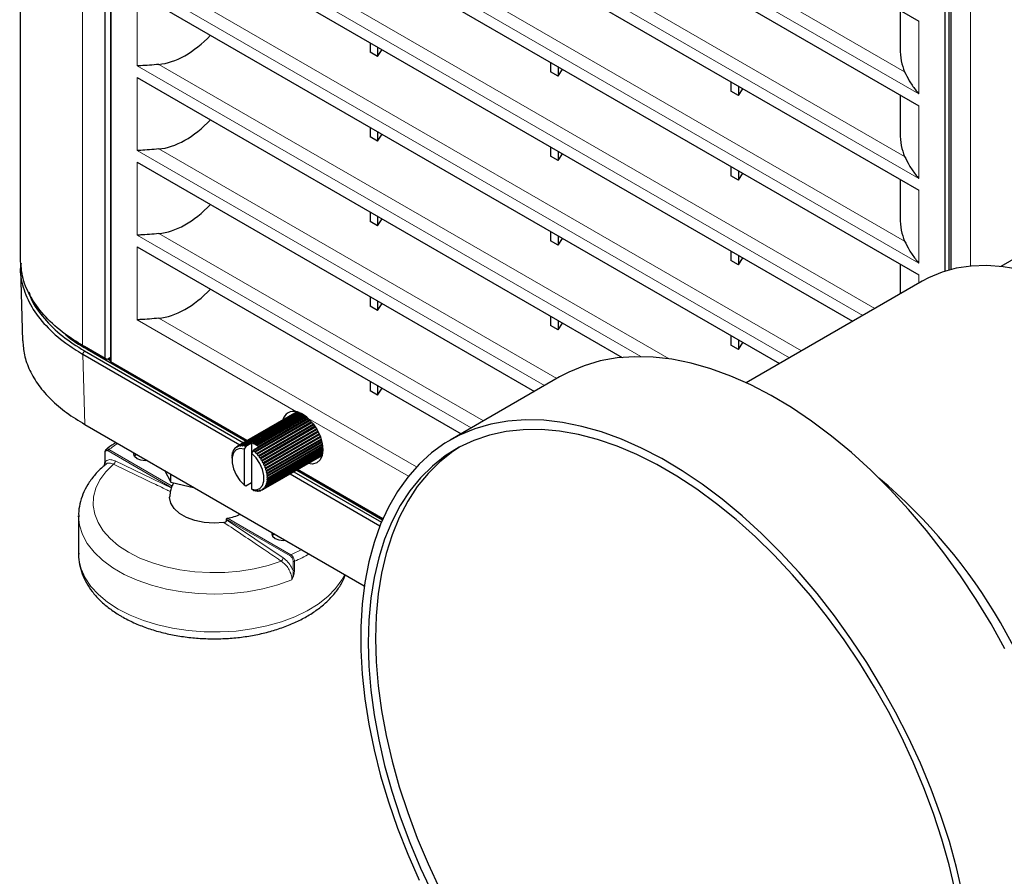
# Model space of a CAD drawing. Header units: millimetres. Extents: x 0 to 1118, y 0 to 864.
# Tile 102 of 117: x 802 to 839, y 617 to 649. Entities that reach past the tile are written whole.
import ezdxf

# ---------------------------------------------------------------- set-up
doc = ezdxf.new("R2010")
doc.units = ezdxf.units.MM

msp = doc.modelspace()

# ---------------------------------------------------------------- linework, layer by layer
at = {"color": 7, "linetype": 'Continuous', "lineweight": 25}
for p, q in [((801.593, 687.6402), (801.593, 639.791)), ((804.9962, 635.9123), (804.9962, 683.9277)), ((804.7767, 683.8898), (804.7767, 636.0405)), ((804.9987, 683.7601), (804.9987, 635.9138)), ((805.9874, 665.7169), (835.4031, 648.7356)), ((836.3918, 639.3242), (836.3918, 665.6373)), ((836.5357, 665.7204), (836.5357, 639.3665)), ((836.6138, 639.3873), (836.6138, 665.5106)), ((805.9874, 662.5324), (835.4031, 645.5511)), ((805.9874, 659.3478), (835.4031, 642.3666)), ((805.9874, 656.1633), (835.4031, 639.182)), ((805.9874, 652.9788), (832.912, 637.4356)), ((805.9874, 649.7943), (830.1538, 635.8434)), ((834.7001, 649.1414), (834.7001, 647.7068)), ((814.7556, 647.9171), (814.7556, 647.5641)), ((815.0384, 647.7538), (815.0384, 647.4008)), ((815.0384, 647.4008), (815.2021, 647.6593)), ((815.0384, 647.4008), (814.7556, 647.5641)), ((821.5438, 647.1828), (821.5438, 646.8299)), ((821.8266, 647.0196), (821.8266, 646.6666)), ((821.8266, 646.6666), (821.9903, 646.9251)), ((805.9874, 646.6098), (824.2345, 636.076)), ((821.8266, 646.6666), (821.5438, 646.8299)), ((828.332, 646.4486), (828.332, 646.0956)), ((828.6148, 646.2853), (828.6148, 645.9323)), ((828.6148, 645.9323), (828.7785, 646.1908)), ((828.6148, 645.9323), (828.332, 646.0956)), ((834.7001, 645.9569), (834.7001, 644.5223)), ((814.7556, 644.7326), (814.7556, 644.3796)), ((815.0384, 644.2163), (814.7556, 644.3796)), ((815.0384, 644.5693), (815.0384, 644.2163)), ((815.0384, 644.2163), (815.2021, 644.4748)), ((821.5438, 643.9983), (821.5438, 643.6454)), ((821.8266, 643.4821), (821.5438, 643.6454)), ((821.8266, 643.8351), (821.8266, 643.4821)), ((821.8266, 643.4821), (821.9903, 643.7406)), ((805.9874, 643.4253), (820.9372, 634.795)), ((828.332, 643.2641), (828.332, 642.9111)), ((828.6148, 642.7478), (828.332, 642.9111)), ((828.6148, 643.1008), (828.6148, 642.7478)), ((828.6148, 642.7478), (828.7785, 643.0063)), ((834.7001, 642.7724), (834.7001, 641.3378)), ((843.2411, 642.2496), (838.4826, 639.5026)), ((814.7556, 641.5481), (814.7556, 641.1951)), ((815.0384, 641.3848), (815.0384, 641.0318)), ((815.0384, 641.0318), (814.7556, 641.1951)), ((815.0384, 641.0318), (815.2021, 641.2903)), ((821.5438, 640.8138), (821.5438, 640.4609)), ((821.8266, 640.6505), (821.8266, 640.2976)), ((805.9874, 640.2408), (818.179, 633.2027)), ((821.8266, 640.2976), (821.5438, 640.4609)), ((821.8266, 640.2976), (821.9903, 640.5561)), ((828.332, 640.0796), (828.332, 639.7266)), ((828.6148, 639.9163), (828.6148, 639.5633)), ((828.6148, 639.5633), (828.332, 639.7266)), ((828.6148, 639.5633), (828.7785, 639.8218)), ((834.7001, 639.5878), (834.7001, 638.4679)), ((801.599, 639.3873), (801.6803, 636.6997)), ((835.5312, 638.9476), (828.9067, 635.1234)), ((814.7556, 638.3636), (814.7556, 638.0106)), ((815.0384, 637.8473), (814.7556, 638.0106)), ((815.0384, 638.2003), (815.0384, 637.8473)), ((815.0384, 637.8473), (815.2021, 638.1058)), ((821.5438, 637.6293), (821.5438, 637.2763)), ((821.8266, 637.1131), (821.5438, 637.2763)), ((821.8266, 637.466), (821.8266, 637.1131)), ((821.8266, 637.1131), (821.9903, 637.3716)), ((828.332, 636.8951), (828.332, 636.5421)), ((803.9332, 636.5274), (804.0058, 636.4855)), ((803.936, 636.5258), (804.7767, 636.0405)), ((804.0067, 636.485), (803.936, 636.5258)), ((828.6148, 636.3788), (828.332, 636.5421)), ((828.6148, 636.7318), (828.6148, 636.3788)), ((828.6148, 636.3788), (828.7785, 636.6373)), ((803.9408, 636.202), (809.8507, 632.7903)), ((804.8487, 635.9989), (804.0067, 636.485)), ((804.0067, 636.3217), (809.9872, 632.8692)), ((804.1115, 636.3822), (810.0921, 632.9297)), ((804.7767, 636.0405), (804.8487, 635.9989)), ((804.9566, 636.0591), (804.8487, 635.9989)), ((804.8846, 636.019), (804.9962, 635.9545)), ((804.9566, 635.9774), (804.8846, 636.019)), ((804.9566, 636.0591), (804.9566, 635.9774)), ((804.9566, 635.9774), (804.9962, 635.9996)), ((804.9987, 635.9138), (804.9962, 635.9123)), ((810.1274, 632.9501), (804.9962, 635.9123)), ((804.9987, 635.9138), (810.13, 632.9516)), ((814.7556, 635.1791), (814.7556, 634.8261)), ((821.8861, 635.3428), (817.7714, 632.9674)), ((815.0384, 634.6628), (814.7556, 634.8261)), ((815.0384, 635.0158), (815.0384, 634.6628)), ((815.0384, 634.6628), (815.2021, 634.9213)), ((809.7423, 632.7278), (811.9975, 634.0297)), ((811.9989, 634.0292), (809.7823, 632.7496)), ((809.7982, 632.7563), (812.0017, 634.0284)), ((812.0147, 634.0242), (809.8423, 632.7701)), ((809.8596, 632.7738), (812.0218, 634.022)), ((812.0462, 634.0142), (809.9073, 632.7795)), ((809.9259, 632.7801), (812.0576, 634.0106)), ((812.0931, 633.9994), (809.9766, 632.7775)), ((809.9962, 632.775), (812.1074, 633.9938)), ((812.1473, 633.9755), (810.0491, 632.7643)), ((810.0695, 632.7588), (812.164, 633.9679)), ((812.2094, 633.9439), (810.3362, 632.8625)), ((810.357, 632.8539), (812.2251, 633.9323)), ((804.0208, 633.557), (814.5343, 627.4876)), ((810.3738, 632.5876), (812.4322, 633.7759)), ((812.2691, 633.8992), (810.4125, 632.8274)), ((812.4829, 633.7267), (810.4276, 632.5402)), ((810.4335, 632.816), (812.2868, 633.8858)), ((810.4476, 632.5211), (812.5019, 633.7071)), ((812.3365, 633.8484), (810.4892, 632.782)), ((812.5515, 633.6524), (810.4995, 632.4679)), ((810.5102, 632.7678), (812.3563, 633.8336)), ((810.5187, 632.4467), (812.5699, 633.6309)), ((812.411, 633.7924), (810.5653, 632.7268)), ((812.6176, 633.5715), (810.5679, 632.3883)), ((810.5859, 632.3653), (812.6352, 633.5483)), ((812.6802, 633.485), (810.6319, 632.3025)), ((810.6486, 632.2781), (812.6966, 633.4604)), ((812.7383, 633.3938), (810.6906, 632.2116)), ((810.7057, 632.186), (812.7534, 633.3681)), ((812.7913, 633.2991), (810.7434, 632.1169)), ((810.7567, 632.0904), (812.8048, 633.2727)), ((812.8383, 633.2023), (810.7894, 632.0195)), ((810.8008, 631.9925), (812.8501, 633.1755)), ((810.2937, 632.8565), (810.0763, 632.731)), ((812.8788, 633.1045), (810.8282, 631.9207)), ((810.8375, 631.8935), (812.8888, 633.0777)), ((812.9126, 633.0072), (810.8591, 631.8218)), ((810.8662, 631.7948), (812.9206, 632.9808)), ((812.9392, 632.9117), (810.8819, 631.7241)), ((810.8867, 631.6976), (812.9452, 632.886)), ((812.9586, 632.8194), (810.8962, 631.6288)), ((810.8986, 631.6033), (812.9627, 632.7949)), ((804.7718, 632.509), (804.7718, 632.1634)), ((809.57, 632.4381), (809.5737, 632.4402)), ((809.5886, 632.5133), (809.5967, 632.518)), ((809.6155, 632.5808), (809.6297, 632.589)), ((809.6504, 632.6395), (809.6721, 632.652)), ((809.6929, 632.6887), (809.7236, 632.7065)), ((810.0763, 632.731), (810.0179, 632.6282)), ((810.0179, 632.6282), (810.0179, 631.2791)), ((810.3008, 632.465), (810.3715, 632.5895)), ((810.3008, 631.1158), (810.3008, 632.465)), ((810.5765, 632.7079), (810.3715, 632.5895)), ((810.8282, 631.2144), (812.9625, 632.4465)), ((812.9648, 632.4589), (810.8375, 631.2309)), ((810.8591, 631.2776), (812.9704, 632.4964)), ((812.9723, 632.5122), (810.8662, 631.2964)), ((810.8819, 631.349), (812.976, 632.558)), ((812.9769, 632.5766), (810.8867, 631.37)), ((810.8962, 631.4278), (812.9774, 632.6293)), ((812.9769, 632.6504), (810.8986, 631.4506)), ((812.971, 632.7318), (810.9017, 631.5372)), ((810.9017, 631.5129), (812.9733, 632.7088)), ((804.7835, 632.1471), (804.7564, 632.013)), ((804.761, 632.017), (804.7796, 632.1771)), ((809.5583, 632.2846), (809.5583, 632.219)), ((812.9476, 632.3847), (810.7057, 631.0905)), ((810.7434, 631.1161), (812.9489, 632.3894)), ((812.9501, 632.3935), (810.7567, 631.1273)), ((810.7894, 631.1604), (812.9545, 632.4102)), ((812.9565, 632.4187), (810.8008, 631.1743)), ((807.0125, 631.8299), (807.2536, 631.3833)), ((807.2536, 631.3833), (807.2536, 631.6907)), ((811.7505, 631.6936), (815.1253, 629.7454)), ((811.887, 631.7725), (815.1773, 629.873)), ((811.9919, 631.833), (815.2186, 629.9702)), ((815.2328, 630.0028), (812.0272, 631.8534)), ((812.0298, 631.8548), (815.2339, 630.0052)), ((807.2536, 631.3833), (808.1612, 631.1667)), ((810.0763, 631.2436), (810.2937, 631.3692)), ((810.0179, 631.2791), (810.0763, 631.2436)), ((810.3715, 631.0729), (810.3008, 631.1158)), ((810.3719, 631.0743), (810.3738, 631.0721)), ((810.3785, 631.0748), (810.3738, 631.0721)), ((810.4572, 631.0589), (810.4476, 631.0533)), ((810.5348, 631.0551), (810.5187, 631.0458)), ((810.6099, 631.0633), (810.5859, 631.0495)), ((810.6813, 631.0834), (810.6486, 631.0645)), ((803.7866, 630.1151), (803.7866, 628.686)), ((803.7869, 630.0814), (803.7866, 630.1151))]:
    msp.add_line(p, q, dxfattribs=at)
at = {"color": 7, "linetype": 'Continuous', "lineweight": 18}
for p, q in [((803.936, 684.3751), (803.936, 636.5258)), ((837.3472, 665.0872), (837.3472, 639.5145)), ((805.9874, 662.9735), (835.4031, 645.9922)), ((806.8036, 663.0285), (834.8676, 646.8275)), ((806.8036, 659.8439), (834.8676, 643.643)), ((805.9874, 659.789), (835.4031, 642.8077)), ((805.9874, 656.6045), (835.4031, 639.6232)), ((806.8036, 656.6594), (834.8676, 640.4584)), ((805.9874, 653.42), (833.2941, 637.6562)), ((806.8036, 653.4749), (833.7498, 637.9193)), ((805.9874, 650.2354), (830.5359, 636.0639)), ((806.8036, 650.2904), (830.9916, 636.327)), ((805.9874, 649.7943), (805.9874, 647.0509)), ((835.4031, 645.9922), (835.4031, 648.7356)), ((805.9874, 647.0509), (824.9467, 636.106)), ((806.8036, 647.1059), (826.0027, 636.0225)), ((805.9874, 646.6098), (805.9874, 643.8664)), ((835.4031, 642.8077), (835.4031, 645.5511)), ((806.8036, 643.9214), (821.775, 635.2786)), ((805.9874, 643.8664), (821.3193, 635.0155)), ((805.9874, 643.4253), (805.9874, 640.6819)), ((835.4031, 639.6232), (835.4031, 642.3666)), ((805.9874, 640.6819), (818.5611, 633.4233)), ((806.8036, 640.7369), (819.0168, 633.6864)), ((805.9874, 640.2408), (805.9874, 637.4974)), ((835.4031, 638.8737), (835.4031, 639.182)), ((805.9874, 637.4974), (811.9906, 634.0319)), ((806.8036, 637.5524), (816.4984, 631.9557)), ((804.0067, 636.3217), (803.9384, 636.2034)), ((803.9408, 636.202), (804.0208, 633.557)), ((804.1121, 636.4241), (804.1115, 636.3822)), ((812.4294, 633.7786), (816.1934, 631.6056)), ((810.2937, 631.3692), (810.2937, 632.8565)), ((810.3078, 632.8565), (810.3078, 632.4774)), ((804.7835, 632.4927), (804.7835, 632.1471)), ((807.291, 631.1758), (804.898, 632.5572)), ((804.9263, 632.6062), (807.3099, 631.2302)), ((810.5765, 632.7079), (810.5765, 632.7178)), ((805.1592, 632.1832), (807.2881, 631.1575)), ((811.7438, 628.6052), (809.3508, 629.9867)), ((809.3537, 629.965), (811.4826, 628.5327)), ((809.3884, 630.0303), (811.7721, 628.6542)), ((811.8583, 628.0629), (811.8583, 628.4085)), ((811.9103, 628.4062), (811.9103, 628.0607))]:
    msp.add_line(p, q, dxfattribs=at)
at = {"color": 7, "linetype": 'Continuous', "lineweight": 25, "flags": 128}
for points in [[(839.2045, 639.3828), (838.5756, 639.4917), (837.965, 639.5366), (837.3759, 639.5171), (836.8117, 639.4335), (836.2757, 639.2861), (835.7706, 639.0757), (835.5312, 638.9476)], [(838.6431, 625.1082), (838.1177, 626.0491), (837.557, 626.9689), (836.9634, 627.8636), (836.3394, 628.7293), (835.6879, 629.5621), (835.0117, 630.3585), (834.3137, 631.115), (833.5971, 631.8282), (832.8648, 632.4951), (832.1202, 633.1127), (831.3664, 633.6783), (830.6069, 634.1895), (829.8448, 634.644), (829.0836, 635.0398), (828.3265, 635.3752), (827.5769, 635.6487), (826.8381, 635.8592), (826.1132, 636.0057), (825.4055, 636.0875), (824.718, 636.1044), (824.0538, 636.0562), (823.4158, 635.9432), (822.8067, 635.7658), (822.2292, 635.5248), (821.8861, 635.3428)], [(812.4294, 633.7786), (812.6106, 633.5806), (812.7651, 633.3476), (812.8824, 633.095), (812.9548, 632.8399), (812.9775, 632.5992), (812.9488, 632.389), (812.8708, 632.2233), (812.7486, 632.1133), (812.5904, 632.0663), (812.4139, 632.0836)], [(837.0456, 615.9088), (836.8221, 616.8793), (836.5509, 617.8583), (836.2333, 618.8417), (835.8705, 619.8252), (835.4643, 620.8044), (835.0163, 621.775), (834.5285, 622.7329), (834.0031, 623.6738), (833.4424, 624.5936), (832.8487, 625.4883), (832.2248, 626.354), (831.5733, 627.1868), (830.8971, 627.9832), (830.1991, 628.7397), (829.4824, 629.4529), (828.7502, 630.1198), (828.0056, 630.7374), (827.2518, 631.303), (826.4923, 631.8142), (825.7302, 632.2686), (824.969, 632.6645), (824.2119, 632.9999), (823.4623, 633.2734), (822.7235, 633.4839), (821.9986, 633.6303), (821.2909, 633.7122), (820.6034, 633.7291), (819.9392, 633.6809), (819.3011, 633.5678), (818.692, 633.3905), (818.1145, 633.1495), (817.5712, 632.846), (817.0643, 632.4813), (816.5962, 632.057), (816.1688, 631.575), (815.7841, 631.0373), (815.4437, 630.4463), (815.1491, 629.8046), (814.9017, 629.1151), (814.7024, 628.3806), (814.5521, 627.6045), (814.4516, 626.7901), (814.4012, 625.941), (814.4012, 625.0609), (814.4516, 624.1536), (814.5521, 623.2231), (814.7024, 622.2735), (814.9017, 621.309), (815.1491, 620.3337), (815.4437, 619.3519), (815.7841, 618.3679), (816.1688, 617.3861), (816.5962, 616.4106)], [(836.7643, 616.021), (836.5417, 616.9783), (836.2716, 617.9438), (835.9554, 618.9135), (835.5943, 619.8828), (835.19, 620.8475), (834.7443, 621.8033), (834.2592, 622.746), (833.7368, 623.6712), (833.1796, 624.5749), (832.5899, 625.4531), (831.9704, 626.3017), (831.3239, 627.1171), (830.6533, 627.8955), (829.9616, 628.6336), (829.2518, 629.328), (828.5271, 629.9755), (827.7908, 630.5734), (827.0461, 631.119), (826.2965, 631.6097), (825.5451, 632.0435), (824.7954, 632.4183), (824.0507, 632.7325), (823.3144, 632.9848), (822.5897, 633.1739), (821.8799, 633.299), (821.1882, 633.3596), (820.5176, 633.3555), (819.8711, 633.2865), (819.2516, 633.1531), (818.662, 632.9557), (818.1047, 632.6954), (817.5824, 632.3733), (817.0973, 631.9907), (816.6516, 631.5495), (816.2473, 631.0516), (815.8862, 630.4991), (815.5699, 629.8947), (815.2999, 629.2409), (815.0772, 628.5407), (814.9031, 627.7973), (814.7781, 627.0138), (814.7029, 626.194), (814.6778, 625.3413), (814.7029, 624.4596), (814.7781, 623.5529), (814.9031, 622.6252), (815.0772, 621.6806), (815.2999, 620.7234), (815.5699, 619.7578), (815.8862, 618.7882), (816.2473, 617.8189), (816.6516, 616.8541), (817.0973, 615.8983)], [(810.357, 632.8539), (810.3631, 632.8444), (810.3702, 632.836), (810.3779, 632.8293), (810.3859, 632.8244), (810.3938, 632.8217), (810.401, 632.8213), (810.4074, 632.8232), (810.4125, 632.8274)], [(810.4335, 632.816), (810.439, 632.806), (810.4456, 632.797), (810.4531, 632.7894), (810.461, 632.7835), (810.4689, 632.7797), (810.4766, 632.7782), (810.4834, 632.7789), (810.4892, 632.782)], [(806.3787, 632.1957), (806.2904, 632.1905), (806.1255, 632.2094), (805.9858, 632.2633), (805.8924, 632.344), (805.8596, 632.4392), (805.8687, 632.4902)], [(805.8834, 632.3575), (805.8924, 632.3711), (805.9616, 632.4366)], [(810.0179, 632.6282), (809.8535, 632.6461), (809.7158, 632.5964), (809.6167, 632.4837), (809.5649, 632.3176), (809.5649, 632.1128), (809.6167, 631.8869), (809.7158, 631.6597), (809.8535, 631.4511), (810.0179, 631.2791)], [(810.3008, 631.1158), (810.4652, 631.098), (810.6029, 631.1476), (810.702, 631.2604), (810.7538, 631.4264), (810.7538, 631.6313), (810.702, 631.8572), (810.6029, 632.0843), (810.4652, 632.293), (810.3008, 632.465)], [(810.5102, 632.7678), (810.5149, 632.7576), (810.521, 632.7481), (810.5281, 632.7397), (810.5358, 632.7329), (810.5438, 632.728), (810.5516, 632.7253), (810.5589, 632.7249), (810.5653, 632.7268)], [(818.1141, 632.7005), (817.8652, 632.5366), (817.3801, 632.154), (816.9344, 631.7128), (816.5301, 631.2149), (816.169, 630.6624), (815.8527, 630.058), (815.5827, 629.4042), (815.3601, 628.704), (815.1859, 627.9605), (815.0609, 627.1771), (814.9857, 626.3572), (814.9606, 625.5046), (814.9857, 624.6229), (815.0609, 623.7162), (815.1859, 622.7885), (815.3601, 621.8439), (815.5827, 620.8867), (815.8527, 619.9211), (816.169, 618.9515), (816.5301, 617.9822), (816.9344, 617.0174), (817.3801, 616.0616)], [(809.254, 629.8657), (808.8824, 629.8421), (808.5111, 629.8668), (808.1585, 629.9383), (807.8421, 630.0532), (807.5778, 630.2058), (807.3787, 630.3884), (807.2548, 630.592), (807.2121, 630.8064), (807.2133, 630.8443)], [(811.061, 629.4927), (811.0519, 629.4417), (811.0847, 629.3465), (811.1781, 629.2658), (811.3178, 629.2119), (811.4827, 629.193), (811.571, 629.1983)], [(811.1539, 629.4391), (811.0847, 629.3736), (811.0757, 629.3601)]]:
    msp.add_lwpolyline(points, dxfattribs=at)
at = {"color": 7, "linetype": 'Continuous', "lineweight": 18, "flags": 128}
for points in [[(805.0957, 632.0582), (804.8116, 631.7746), (804.5908, 631.4729), (804.4367, 631.1575), (804.3518, 630.8336), (804.3374, 630.5061), (804.3936, 630.1801), (804.5197, 629.8607), (804.7137, 629.5528), (804.9725, 629.2613), (805.2921, 628.9906), (805.6676, 628.7449), (806.0931, 628.5282), (806.562, 628.3436), (807.0671, 628.1942), (807.6004, 628.0823), (808.1537, 628.0095), (808.7184, 627.977), (809.2857, 627.9853), (809.8469, 628.0343), (810.393, 628.1233), (810.9158, 628.2507), (811.4071, 628.4148)], [(811.8142, 627.7044), (811.2867, 627.5174), (810.7237, 627.3686), (810.1337, 627.2603), (809.5254, 627.1941), (808.9076, 627.171), (808.2895, 627.1912), (807.6802, 627.2545), (807.0887, 627.36), (806.5236, 627.506), (805.9934, 627.6905), (805.5058, 627.9108), (805.0681, 628.1635), (804.6866, 628.445), (804.367, 628.751), (804.114, 629.0772), (803.9313, 629.4187), (803.8216, 629.7704), (803.7869, 630.0814)], [(803.7866, 628.686), (803.8006, 628.4681), (803.8809, 628.1223), (804.0315, 627.7845), (804.2503, 627.4594), (804.5342, 627.1514), (804.8791, 626.865), (805.2803, 626.6042)], [(805.2803, 626.6042), (805.7322, 626.3726), (806.2283, 626.1734), (806.7617, 626.0096), (807.325, 625.8833), (807.9101, 625.7963), (808.509, 625.7499), (809.1132, 625.7448), (809.7142, 625.7809), (810.3036, 625.8578), (810.8731, 625.9744), (811.4147, 626.129), (811.9208, 626.3196), (812.3844, 626.5434), (812.7988, 626.7973), (813.1583, 627.0776), (813.4578, 627.3806), (813.6932, 627.7019), (813.8055, 627.9084)]]:
    msp.add_lwpolyline(points, dxfattribs=at)
at = {"color": 7, "linetype": 'Continuous', "lineweight": 25}
for centre, radius, start, end in [((811.8742, 633.6368), 0.4118, 73.58637, 167.42823), ((810.319, 632.8736), 0.0204, 236.81101, 327.12898), ((810.0754, 632.1987), 0.7131, 66.74008, 68.54932), ((810.0131, 632.0686), 0.8575, 60.64057, 62.24064), ((810.239, 632.3171), 0.6798, 169.74926, 171.61721), ((810.1206, 632.344), 0.5584, 162.33998, 164.46975), ((810.0288, 632.3783), 0.4602, 153.89772, 156.32044), ((809.9653, 632.4138), 0.3874, 144.37007, 147.08765), ((809.9287, 632.4433), 0.3403, 133.86329, 136.82622), ((809.9144, 632.4598), 0.3185, 122.70301, 125.79964), ((809.9155, 632.4569), 0.3216, 111.40552, 114.48232), ((809.9235, 632.4301), 0.3496, 100.53197, 103.44199), ((809.9295, 632.377), 0.4031, 90.5106, 93.15716), ((809.9253, 632.298), 0.4823, 81.54876, 83.89696), ((809.9045, 632.196), 0.5865, 73.6596, 75.72071), ((809.6149, 631.6735), 1.1881, 50.30179, 50.4443), ((809.5286, 631.5764), 1.318, 45.79315, 46.99448), ((809.9324, 631.9364), 1.0125, 55.20667, 56.63895), ((809.4353, 631.4853), 1.4484, 41.58936, 42.71745), ((809.845, 631.818), 1.1597, 50.88761, 51.60185), ((804.7912, 632.165), 0.0195, 184.68085, 246.63929), ((810.3786, 632.3025), 0.8203, 176.25781, 177.90587), ((809.357, 631.419), 1.5511, 37.5985, 38.67625), ((809.3029, 631.3791), 1.6183, 33.74347, 34.79116), ((809.2805, 631.3647), 1.6449, 29.95425, 30.9906), ((809.2947, 631.3721), 1.629, 26.16428, 27.2074), ((809.3468, 631.396), 1.5716, 22.30694, 23.37531), ((809.4351, 631.4294), 1.4772, 18.31211, 19.42551), ((809.5541, 631.4652), 1.3529, 14.10247, 15.28304), ((809.6957, 631.4964), 1.2079, 9.58967, 10.86297), ((810.2834, 631.4964), 0.6164, 346.16654, 348.1605), ((809.85, 631.5176), 1.0521, 4.67037, 6.06644), ((810.1536, 631.5176), 0.748, 353.10649, 354.85908), ((810.0061, 631.5251), 0.8957, 359.22293, 0.77707), ((820.8539, 615.9258), 20.3424, 9.89267, 50.10195), ((810.5688, 631.6732), 0.632, 251.80904, 252.02613), ((810.5429, 631.5761), 0.5314, 257.47475, 259.67602), ((810.531, 631.4851), 0.4395, 265.89271, 268.39104), ((810.5328, 631.4188), 0.3731, 275.39649, 278.18286), ((810.5409, 631.379), 0.3325, 285.8842, 288.89354), ((810.5466, 631.3646), 0.3169, 297.03512, 300.1419), ((810.541, 631.3721), 0.3263, 308.33582, 311.38309), ((810.5163, 631.3959), 0.3606, 319.22413, 322.0745), ((810.4667, 631.4294), 0.4206, 329.26761, 331.84024), ((810.3889, 631.4651), 0.5062, 338.25398, 340.52765), ((808.9915, 632.2629), 2.2676, 280.08167, 293.01156)]:
    msp.add_arc(centre, radius, start, end, dxfattribs=at)
at = {"color": 7, "linetype": 'Continuous', "lineweight": 18}
for centre, radius, start, end in [((807.3711, 629.5098), 3.9453, 122.36711, 128.29381), ((804.7913, 632.5107), 0.0196, 185.81578, 246.52952), ((804.9594, 632.5544), 0.0615, 122.60548, 177.39452), ((805.0155, 632.1776), 0.1438, 303.91501, 2.23948), ((809.7125, 633.5656), 5.3257, 292.75101, 297.61025), ((811.3172, 628.5554), 0.1669, 302.55514, 352.18368), ((811.8052, 628.6024), 0.0615, 122.60548, 177.39452), ((811.8867, 628.4641), 0.0625, 242.89058, 292.11628), ((809.8179, 633.3556), 5.3734, 292.9161, 299.54339), ((811.8867, 628.1186), 0.0625, 242.89058, 292.11628)]:
    msp.add_arc(centre, radius, start, end, dxfattribs=at)
at = {"color": 7, "linetype": 'Continuous', "lineweight": 25}
for centre, major_axis, ratio, start_param, end_param in [((807.6845, 650.0133), (1.7457, 2.7145), 0.6067114, 3.5803011, 4.4137892), ((837.1001, 648.9545), (1.7457, 2.7145), 0.6067114, 2.3853092, 2.7611135), ((807.6845, 646.8288), (1.7457, 2.7145), 0.6067114, 3.5803011, 4.4137892), ((837.1001, 645.77), (1.7457, 2.7145), 0.6067114, 2.3853092, 2.7611135), ((807.6845, 643.6443), (1.7457, 2.7145), 0.6067114, 3.5803011, 4.4137892), ((837.1001, 642.5855), (1.7457, 2.7145), 0.6067114, 2.3853092, 2.7611135), ((807.6845, 640.4597), (1.7457, 2.7145), 0.6067114, 3.5803011, 4.4137892), ((809.4061, 645.8884), (5.4151, 9.7148), 0.587325, 3.1323303, 3.1327592)]:
    msp.add_ellipse(centre, major_axis=major_axis, ratio=ratio, start_param=start_param, end_param=end_param, dxfattribs=at)
for points, knots in [([(806.8036, 647.1059), (806.6829, 647.0949), (806.438, 647.0727), (806.1772, 647.0542), (806.0337, 647.051), (805.9884, 647.0509), (805.9874, 647.0509)], [0, 0, 0, 0, 0.3949258, 0.8008272, 0.9959394, 1, 1, 1, 1]), ([(834.8676, 646.8275), (834.9222, 646.7153), (835.0328, 646.4877), (835.2252, 646.2077), (835.3569, 646.0456), (835.4021, 645.9933), (835.4031, 645.9922)], [0, 0, 0, 0, 0.3949258, 0.8008272, 0.9959394, 1, 1, 1, 1]), ([(806.8036, 643.9214), (806.6829, 643.9104), (806.438, 643.8882), (806.1772, 643.8697), (806.0337, 643.8664), (805.9884, 643.8664), (805.9874, 643.8664)], [0, 0, 0, 0, 0.3949258, 0.8008272, 0.9959394, 1, 1, 1, 1]), ([(834.8676, 643.643), (834.9222, 643.5308), (835.0328, 643.3032), (835.2252, 643.0232), (835.3569, 642.8611), (835.4021, 642.8088), (835.4031, 642.8077)], [0, 0, 0, 0, 0.3949258, 0.8008272, 0.9959394, 1, 1, 1, 1]), ([(806.8036, 640.7369), (806.6829, 640.7259), (806.438, 640.7037), (806.1772, 640.6852), (806.0337, 640.6819), (805.9884, 640.6819), (805.9874, 640.6819)], [0, 0, 0, 0, 0.3949258, 0.8008272, 0.9959394, 1, 1, 1, 1]), ([(834.8676, 640.4584), (834.9222, 640.3462), (835.0328, 640.1187), (835.2252, 639.8387), (835.3569, 639.6766), (835.4021, 639.6242), (835.4031, 639.6232)], [0, 0, 0, 0, 0.3949258, 0.8008272, 0.9959394, 1, 1, 1, 1]), ([(801.6203, 639.6293), (801.6118, 639.5809), (801.5586, 639.2785), (801.68, 638.7135), (801.9884, 637.9685), (802.5344, 637.2568), (803.1961, 636.663), (803.7226, 636.337), (803.9384, 636.2034)], [0, 0, 0, 0, 0.0386564, 0.2413825, 0.4441074, 0.6467433, 0.8552511, 1, 1, 1, 1]), ([(803.936, 636.5258), (803.7097, 636.6666), (803.1817, 636.9952), (802.5195, 637.5907), (801.9878, 638.2955), (801.6528, 639.0381), (801.6167, 639.5424), (801.5988, 639.7913)], [0, 0, 0, 0, 0.1587524, 0.3704444, 0.5820986, 0.7937339, 1, 1, 1, 1]), ([(801.9164, 638.5424), (801.9419, 638.4568), (802.0461, 638.1077), (802.468, 637.5406), (803.1355, 636.8732), (803.7213, 636.5023), (804.0067, 636.3217)], [0, 0, 0, 0, 0.1014564, 0.4142265, 0.7146552, 1, 1, 1, 1]), ([(806.8036, 637.5524), (806.6829, 637.5414), (806.438, 637.5191), (806.1772, 637.5007), (806.0337, 637.4974), (805.9884, 637.4974), (805.9874, 637.4974)], [0, 0, 0, 0, 0.3949258, 0.8008272, 0.9959394, 1, 1, 1, 1]), ([(803.2771, 636.9573), (803.2869, 636.9478), (803.5088, 636.7328), (803.8169, 636.5536), (804.1115, 636.3822)], [0, 0, 0, 0, 0.0440473, 1, 1, 1, 1]), ([(801.6881, 636.7001), (801.7001, 636.5257), (801.726, 636.1502), (801.9317, 635.5864), (802.2656, 635.0185), (802.7317, 634.4845), (803.3087, 633.9879), (803.7834, 633.7006), (804.0208, 633.557)], [0, 0, 0, 0, 0.14775, 0.3181999, 0.4886498, 0.6590998, 0.8295498, 1, 1, 1, 1]), ([(812.4294, 633.7786), (812.357, 633.8393), (812.2724, 633.9102), (812.1613, 633.9705), (812.0867, 634.0051), (812.0267, 634.0218), (811.9906, 634.0319)], [0, 0, 0, 0, 0.50021, 0.5847081, 0.7497157, 1, 1, 1, 1]), ([(805.202, 632.8751), (805.0937, 632.8067), (804.9516, 632.717), (804.8262, 632.6186), (804.7964, 632.5952)], [0, 0, 0, 0, 0.76229591, 1, 1, 1, 1]), ([(810.2937, 632.8565), (810.2946, 632.8569), (810.2963, 632.8578), (810.2996, 632.8581), (810.303, 632.8579), (810.3059, 632.8573), (810.3073, 632.8567), (810.3078, 632.8565)], [0, 0, 0, 0, 0.2140216, 0.4280082, 0.6427876, 0.8568181, 1, 1, 1, 1]), ([(804.8149, 632.6078), (804.8124, 632.6065), (804.7967, 632.5983), (804.7804, 632.5656), (804.7707, 632.5323), (804.7722, 632.5114), (804.7724, 632.5088)], [0, 0, 0, 0, 0.07643757, 0.49388615, 0.93665735, 1, 1, 1, 1]), ([(809.57, 632.4381), (809.5704, 632.4367), (809.5712, 632.4343), (809.5729, 632.4372), (809.5748, 632.4435), (809.5768, 632.4529), (809.579, 632.4655), (809.5811, 632.4796), (809.5822, 632.4892), (809.5826, 632.4935)], [0, 0, 0, 0, 0.1999987, 0.3441753, 0.4654556, 0.587046, 0.703013, 0.8683664, 1, 1, 1, 1]), ([(809.5886, 632.5133), (809.5892, 632.5114), (809.5902, 632.508), (809.5929, 632.5095), (809.5957, 632.5147), (809.5987, 632.5233), (809.6019, 632.5353), (809.6049, 632.5491), (809.6066, 632.5588), (809.6073, 632.5631)], [0, 0, 0, 0, 0.1999987, 0.3441753, 0.4654556, 0.587046, 0.703013, 0.8683664, 1, 1, 1, 1]), ([(809.6155, 632.5808), (809.6162, 632.5782), (809.6175, 632.5739), (809.621, 632.5739), (809.6246, 632.578), (809.6285, 632.5856), (809.6329, 632.5969), (809.6369, 632.6103), (809.6391, 632.62), (809.64, 632.6243)], [0, 0, 0, 0, 0.1999987, 0.3441753, 0.4654556, 0.587046, 0.703013, 0.8683664, 1, 1, 1, 1]), ([(809.6504, 632.6395), (809.6512, 632.6364), (809.6527, 632.6311), (809.6568, 632.6296), (809.6613, 632.6325), (809.6661, 632.639), (809.6715, 632.6495), (809.6764, 632.6623), (809.6792, 632.6719), (809.6805, 632.6762)], [0, 0, 0, 0, 0.1999987, 0.3441753, 0.4654556, 0.587046, 0.703013, 0.8683664, 1, 1, 1, 1]), ([(809.6929, 632.6887), (809.6938, 632.6851), (809.6953, 632.6789), (809.7, 632.6759), (809.7052, 632.6774), (809.7108, 632.6829), (809.7172, 632.6924), (809.7232, 632.7046), (809.7266, 632.714), (809.7281, 632.7181)], [0, 0, 0, 0, 0.1999987, 0.3441753, 0.4654556, 0.587046, 0.703013, 0.8683664, 1, 1, 1, 1]), ([(809.7423, 632.7278), (809.7432, 632.7237), (809.7448, 632.7167), (809.7499, 632.7121), (809.7557, 632.7123), (809.7621, 632.7166), (809.7694, 632.7251), (809.7764, 632.7364), (809.7805, 632.7455), (809.7823, 632.7496)], [0, 0, 0, 0, 0.1999987, 0.3441753, 0.4654556, 0.587046, 0.703013, 0.8683664, 1, 1, 1, 1]), ([(809.7982, 632.7563), (809.799, 632.7517), (809.8005, 632.7439), (809.8059, 632.7378), (809.8122, 632.7367), (809.8193, 632.7398), (809.8275, 632.747), (809.8355, 632.7575), (809.8402, 632.7662), (809.8423, 632.7701)], [0, 0, 0, 0, 0.1999987, 0.3441753, 0.4654556, 0.587046, 0.703013, 0.8683664, 1, 1, 1, 1]), ([(809.8596, 632.7738), (809.8604, 632.7688), (809.8617, 632.7602), (809.8673, 632.7527), (809.874, 632.7502), (809.8817, 632.752), (809.8908, 632.7581), (809.8996, 632.7675), (809.905, 632.7758), (809.9073, 632.7795)], [0, 0, 0, 0, 0.1999987, 0.3441753, 0.4654556, 0.587046, 0.703013, 0.8683664, 1, 1, 1, 1]), ([(809.9259, 632.7801), (809.9266, 632.7747), (809.9276, 632.7654), (809.9333, 632.7565), (809.9403, 632.7527), (809.9485, 632.7532), (809.9583, 632.758), (809.968, 632.7664), (809.9739, 632.7741), (809.9766, 632.7775)], [0, 0, 0, 0, 0.1999987, 0.3441753, 0.4654556, 0.587046, 0.703013, 0.8683664, 1, 1, 1, 1]), ([(809.9962, 632.775), (809.9966, 632.7693), (809.9974, 632.7594), (810.0029, 632.7493), (810.0101, 632.7442), (810.0187, 632.7434), (810.0292, 632.7468), (810.0397, 632.754), (810.0462, 632.7612), (810.0491, 632.7643)], [0, 0, 0, 0, 0.1999987, 0.3441753, 0.4654556, 0.587046, 0.703013, 0.8683664, 1, 1, 1, 1]), ([(810.0695, 632.7588), (810.0696, 632.7526), (810.0698, 632.7421), (810.0744, 632.7343), (810.0763, 632.731)], [0, 0, 0, 0, 0.5794574, 1, 1, 1, 1]), ([(810.3738, 632.5876), (810.3727, 632.581), (810.3708, 632.5697), (810.374, 632.5548), (810.3803, 632.5443), (810.3893, 632.5377), (810.4014, 632.5344), (810.4147, 632.5353), (810.4236, 632.5387), (810.4276, 632.5402)], [0, 0, 0, 0, 0.1999987, 0.3441753, 0.4654556, 0.587046, 0.703013, 0.8683664, 1, 1, 1, 1]), ([(810.4476, 632.5211), (810.4461, 632.5146), (810.4436, 632.5032), (810.446, 632.4878), (810.4518, 632.4766), (810.4606, 632.469), (810.4726, 632.4645), (810.4861, 632.4641), (810.4954, 632.4667), (810.4995, 632.4679)], [0, 0, 0, 0, 0.1999987, 0.3441753, 0.4654556, 0.587046, 0.703013, 0.8683664, 1, 1, 1, 1]), ([(810.5187, 632.4467), (810.5168, 632.4402), (810.5135, 632.429), (810.515, 632.4133), (810.5202, 632.4014), (810.5286, 632.3929), (810.5405, 632.3873), (810.5541, 632.3857), (810.5637, 632.3875), (810.5679, 632.3883)], [0, 0, 0, 0, 0.1999987, 0.3441753, 0.4654556, 0.587046, 0.703013, 0.8683664, 1, 1, 1, 1]), ([(810.5765, 632.7178), (810.5773, 632.7171), (810.5787, 632.7157), (810.5796, 632.7132), (810.5794, 632.7108), (810.5782, 632.709), (810.577, 632.7082), (810.5765, 632.7079)], [0, 0, 0, 0, 0.2204776, 0.4410177, 0.6595944, 0.8736924, 1, 1, 1, 1]), ([(804.8048, 632.0542), (804.7643, 632.0205), (804.6067, 631.8892), (804.3701, 631.6395), (804.1218, 631.2983), (803.9385, 630.9382), (803.8274, 630.5687), (803.7801, 630.2778), (803.7913, 630.1139), (803.794, 630.0737)], [0, 0, 0, 0, 0.0632084, 0.2460346, 0.4272547, 0.6046358, 0.7772404, 0.9454231, 1, 1, 1, 1]), ([(809.5583, 632.2846), (809.5583, 632.287), (809.5583, 632.2927), (809.5585, 632.3052), (809.5587, 632.3192), (809.5588, 632.3284), (809.5589, 632.3325)], [0, 0, 0, 0, 0.1740296, 0.4059811, 0.7367129, 1, 1, 1, 1]), ([(809.5605, 632.3553), (809.5606, 632.3552), (809.5608, 632.3546), (809.5614, 632.3581), (809.5623, 632.3653), (809.5633, 632.3754), (809.5645, 632.3885), (809.5656, 632.4026), (809.5662, 632.412), (809.5664, 632.4162)], [0, 0, 0, 0, 0.06728894, 0.23538255, 0.37678162, 0.51854234, 0.6537467, 0.8465301, 1, 1, 1, 1]), ([(810.5859, 632.3653), (810.5836, 632.359), (810.5796, 632.348), (810.5801, 632.3321), (810.5846, 632.3197), (810.5925, 632.3105), (810.6042, 632.3039), (810.6178, 632.3011), (810.6276, 632.3021), (810.6319, 632.3025)], [0, 0, 0, 0, 0.1999987, 0.3441753, 0.4654556, 0.587046, 0.703013, 0.8683664, 1, 1, 1, 1]), ([(810.6486, 632.2781), (810.6458, 632.2719), (810.641, 632.2613), (810.6405, 632.2453), (810.6442, 632.2327), (810.6516, 632.2228), (810.6629, 632.2153), (810.6764, 632.2114), (810.6863, 632.2116), (810.6906, 632.2116)], [0, 0, 0, 0, 0.1999987, 0.3441753, 0.4654556, 0.587046, 0.703013, 0.8683664, 1, 1, 1, 1]), ([(810.7057, 632.186), (810.7025, 632.1801), (810.697, 632.17), (810.6954, 632.1542), (810.6982, 632.1413), (810.705, 632.131), (810.7158, 632.1226), (810.7291, 632.1178), (810.739, 632.1172), (810.7434, 632.1169)], [0, 0, 0, 0, 0.1999987, 0.3441753, 0.4654556, 0.587046, 0.703013, 0.8683664, 1, 1, 1, 1]), ([(810.7567, 632.0904), (810.7531, 632.0848), (810.7468, 632.0752), (810.744, 632.0598), (810.7459, 632.0469), (810.752, 632.0362), (810.7622, 632.0271), (810.7752, 632.0214), (810.785, 632.0201), (810.7894, 632.0195)], [0, 0, 0, 0, 0.1999987, 0.3441753, 0.4654556, 0.587046, 0.703013, 0.8683664, 1, 1, 1, 1]), ([(810.8008, 631.9925), (810.7967, 631.9873), (810.7898, 631.9783), (810.7858, 631.9634), (810.7868, 631.9506), (810.792, 631.9397), (810.8015, 631.9301), (810.814, 631.9235), (810.8238, 631.9216), (810.8282, 631.9207)], [0, 0, 0, 0, 0.1999987, 0.3441753, 0.4654556, 0.587046, 0.703013, 0.8683664, 1, 1, 1, 1]), ([(810.8375, 631.8935), (810.833, 631.8887), (810.8253, 631.8805), (810.8202, 631.8662), (810.8201, 631.8537), (810.8245, 631.8427), (810.8333, 631.8328), (810.8452, 631.8255), (810.8549, 631.8229), (810.8591, 631.8218)], [0, 0, 0, 0, 0.1999987, 0.3441753, 0.4654556, 0.587046, 0.703013, 0.8683664, 1, 1, 1, 1]), ([(810.8662, 631.7948), (810.8614, 631.7905), (810.853, 631.783), (810.8467, 631.7695), (810.8456, 631.7575), (810.849, 631.7466), (810.857, 631.7364), (810.8683, 631.7286), (810.8777, 631.7255), (810.8819, 631.7241)], [0, 0, 0, 0, 0.1999987, 0.3441753, 0.4654556, 0.587046, 0.703013, 0.8683664, 1, 1, 1, 1]), ([(810.8867, 631.6976), (810.8815, 631.6938), (810.8725, 631.6872), (810.865, 631.6747), (810.8629, 631.6631), (810.8654, 631.6525), (810.8724, 631.6422), (810.883, 631.634), (810.8921, 631.6304), (810.8962, 631.6288)], [0, 0, 0, 0, 0.1999987, 0.3441753, 0.4654556, 0.587046, 0.703013, 0.8683664, 1, 1, 1, 1]), ([(807.3606, 631.3577), (807.3379, 631.315), (807.2727, 631.1921), (807.2239, 631.0155), (807.2221, 630.8848), (807.2215, 630.845)], [0, 0, 0, 0, 0.2711362, 0.7782425, 1, 1, 1, 1]), ([(810.3008, 631.371), (810.3001, 631.371), (810.2982, 631.3709), (810.2957, 631.3702), (810.2943, 631.3695), (810.2937, 631.3692)], [0, 0, 0, 0, 0.2691158, 0.6982412, 1, 1, 1, 1]), ([(810.8819, 631.349), (810.8756, 631.3474), (810.8647, 631.3445), (810.8532, 631.3369), (810.847, 631.3289), (810.8456, 631.3206), (810.8485, 631.3115), (810.8557, 631.3031), (810.863, 631.2985), (810.8662, 631.2964)], [0, 0, 0, 0, 0.1999987, 0.3441753, 0.4654556, 0.587046, 0.703013, 0.8683664, 1, 1, 1, 1]), ([(810.8962, 631.4278), (810.8901, 631.4256), (810.8796, 631.4218), (810.869, 631.4128), (810.8638, 631.4038), (810.8633, 631.3947), (810.8673, 631.385), (810.8754, 631.3765), (810.8832, 631.372), (810.8867, 631.37)], [0, 0, 0, 0, 0.1999987, 0.3441753, 0.4654556, 0.587046, 0.703013, 0.8683664, 1, 1, 1, 1]), ([(810.8986, 631.6033), (810.893, 631.5999), (810.8835, 631.5942), (810.8749, 631.5828), (810.8717, 631.572), (810.8732, 631.5617), (810.8793, 631.5515), (810.8891, 631.543), (810.8979, 631.539), (810.9017, 631.5372)], [0, 0, 0, 0, 0.1999987, 0.3441753, 0.4654556, 0.587046, 0.703013, 0.8683664, 1, 1, 1, 1]), ([(810.9017, 631.5129), (810.8959, 631.5102), (810.8859, 631.5054), (810.8762, 631.4951), (810.872, 631.4851), (810.8725, 631.4754), (810.8776, 631.4654), (810.8866, 631.4568), (810.8949, 631.4525), (810.8986, 631.4506)], [0, 0, 0, 0, 0.1999987, 0.3441753, 0.4654556, 0.587046, 0.703013, 0.8683664, 1, 1, 1, 1]), ([(810.4276, 631.0574), (810.4215, 631.0599), (810.411, 631.0643), (810.3962, 631.0697), (810.3851, 631.0733), (810.3775, 631.0752), (810.3732, 631.0758), (810.3729, 631.0752), (810.3727, 631.075)], [0, 0, 0, 0, 0.2579726, 0.4439418, 0.6003777, 0.7572137, 0.9067961, 1, 1, 1, 1]), ([(810.4995, 631.0467), (810.4932, 631.0489), (810.4823, 631.0528), (810.4674, 631.0569), (810.4565, 631.0592), (810.449, 631.0599), (810.4446, 631.0591), (810.4442, 631.0569), (810.4466, 631.0544), (810.4476, 631.0533)], [0, 0, 0, 0, 0.1999987, 0.3441753, 0.4654556, 0.587046, 0.703013, 0.8683664, 1, 1, 1, 1]), ([(810.5679, 631.0473), (810.5614, 631.0492), (810.5502, 631.0524), (810.5353, 631.0552), (810.5246, 631.0562), (810.5177, 631.0556), (810.5139, 631.0535), (810.5143, 631.0501), (810.5173, 631.0471), (810.5187, 631.0458)], [0, 0, 0, 0, 0.1999987, 0.3441753, 0.4654556, 0.587046, 0.703013, 0.8683664, 1, 1, 1, 1]), ([(810.6319, 631.0592), (810.6253, 631.0607), (810.6139, 631.0632), (810.599, 631.0645), (810.5887, 631.0642), (810.5823, 631.0623), (810.5794, 631.059), (810.5807, 631.0545), (810.5843, 631.051), (810.5859, 631.0495)], [0, 0, 0, 0, 0.1999987, 0.3441753, 0.4654556, 0.587046, 0.703013, 0.8683664, 1, 1, 1, 1]), ([(810.6906, 631.0823), (810.6839, 631.0833), (810.6724, 631.085), (810.6578, 631.0849), (810.648, 631.0832), (810.6422, 631.0801), (810.6402, 631.0755), (810.6424, 631.0701), (810.6467, 631.0662), (810.6486, 631.0645)], [0, 0, 0, 0, 0.1999987, 0.3441753, 0.4654556, 0.587046, 0.703013, 0.8683664, 1, 1, 1, 1]), ([(810.7434, 631.1161), (810.7367, 631.1166), (810.7251, 631.1175), (810.7109, 631.1159), (810.7016, 631.1128), (810.6966, 631.1085), (810.6955, 631.1029), (810.6986, 631.0966), (810.7035, 631.0924), (810.7057, 631.0905)], [0, 0, 0, 0, 0.1999987, 0.3441753, 0.4654556, 0.587046, 0.703013, 0.8683664, 1, 1, 1, 1]), ([(810.7894, 631.1604), (810.7827, 631.1604), (810.7712, 631.1603), (810.7575, 631.1572), (810.7489, 631.1528), (810.7447, 631.1474), (810.7445, 631.1407), (810.7487, 631.1337), (810.7542, 631.1292), (810.7567, 631.1273)], [0, 0, 0, 0, 0.1999987, 0.3441753, 0.4654556, 0.587046, 0.703013, 0.8683664, 1, 1, 1, 1]), ([(810.8282, 631.2144), (810.8216, 631.2139), (810.8102, 631.2129), (810.7971, 631.2083), (810.7892, 631.2026), (810.7859, 631.1962), (810.7867, 631.1885), (810.7919, 631.181), (810.7981, 631.1763), (810.8008, 631.1743)], [0, 0, 0, 0, 0.1999987, 0.3441753, 0.4654556, 0.587046, 0.703013, 0.8683664, 1, 1, 1, 1]), ([(810.8591, 631.2776), (810.8527, 631.2765), (810.8415, 631.2746), (810.8291, 631.2685), (810.8221, 631.2616), (810.8197, 631.2541), (810.8216, 631.2457), (810.8277, 631.2377), (810.8345, 631.233), (810.8375, 631.2309)], [0, 0, 0, 0, 0.1999987, 0.3441753, 0.4654556, 0.587046, 0.703013, 0.8683664, 1, 1, 1, 1]), ([(809.254, 629.8657), (809.2675, 629.8685), (809.2924, 629.8737), (809.3245, 629.8938), (809.3458, 629.919), (809.3547, 629.9444), (809.354, 629.9591), (809.3537, 629.965)], [0, 0, 0, 0, 0.257348, 0.4730129, 0.6899177, 0.8763523, 1, 1, 1, 1]), ([(809.3508, 629.9867), (809.3506, 629.9903), (809.3503, 629.9975), (809.3547, 630.0084), (809.3623, 630.0179), (809.3729, 630.0255), (809.3821, 630.029), (809.3875, 630.0301), (809.3884, 630.0303)], [0, 0, 0, 0, 0.1832683, 0.3666746, 0.5486573, 0.741312, 0.9551222, 1, 1, 1, 1]), ([(809.3537, 629.965), (809.3528, 629.9715), (809.3519, 629.9787), (809.3509, 629.986), (809.3508, 629.9867)], [0, 0, 0, 0, 0.9045957, 1, 1, 1, 1]), ([(803.7908, 628.7053), (803.7893, 628.6866), (803.778, 628.5468), (803.8182, 628.2852), (803.9134, 627.9299), (804.0741, 627.5874), (804.2911, 627.2598), (804.5659, 626.9495), (804.8959, 626.6601), (805.1869, 626.4587), (805.438, 626.3087), (805.7014, 626.1659), (806.0928, 625.9888), (806.5895, 625.8139), (807.1134, 625.6749), (807.6581, 625.5729), (808.2171, 625.5086), (808.7838, 625.4825), (809.3516, 625.4947), (809.9139, 625.5452), (810.4643, 625.6336), (810.9964, 625.7593), (811.5041, 625.9214), (811.9814, 626.1192), (812.4225, 626.3514), (812.8213, 626.6168), (813.1718, 626.9132), (813.4649, 627.2379), (813.6908, 627.5649), (813.7865, 627.7922), (813.8296, 627.8944)], [0, 0, 0, 0, 0.0055184, 0.041292, 0.0769762, 0.1129928, 0.1497201, 0.1873386, 0.2257981, 0.2648721, 0.2763454, 0.2975166, 0.3370512, 0.3765105, 0.4158802, 0.4551566, 0.4943588, 0.5335167, 0.5726648, 0.611836, 0.6510599, 0.6903746, 0.729817, 0.7694181, 0.8091927, 0.8491202, 0.88908, 0.9288149, 0.9679824, 1, 1, 1, 1])]:
    msp.add_open_spline(points, degree=3, knots=knots, dxfattribs=at)
at = {"color": 7, "linetype": 'Continuous', "lineweight": 18}
for points, knots in [([(804.898, 632.5572), (804.8891, 632.5616), (804.8675, 632.5724), (804.8352, 632.5749), (804.8066, 632.5619), (804.7872, 632.5342), (804.7848, 632.5065), (804.7835, 632.4927)], [0, 0, 0, 0, 0.1493171, 0.3642344, 0.5768457, 0.7884046, 1, 1, 1, 1]), ([(804.8145, 632.6083), (804.8248, 632.6145), (804.8466, 632.6277), (804.8872, 632.6243), (804.9149, 632.6115), (804.9263, 632.6062)], [0, 0, 0, 0, 0.34592091, 0.73196903, 1, 1, 1, 1]), ([(804.7835, 632.1471), (804.8051, 632.1668), (804.8617, 632.2184), (804.9898, 632.2445), (805.1027, 632.2036), (805.1592, 632.1832)], [0, 0, 0, 0, 0.2359453, 0.6180621, 1, 1, 1, 1]), ([(805.0957, 632.0582), (805.0489, 632.0762), (804.9555, 632.112), (804.8547, 632.101), (804.8182, 632.0601), (804.8089, 632.0496)], [0, 0, 0, 0, 0.4268807, 0.853046, 1, 1, 1, 1]), ([(807.2529, 631.0209), (807.2058, 631.0439), (806.9703, 631.1589), (806.2508, 631.506), (805.5793, 631.8271), (805.0957, 632.0582)], [0, 0, 0, 0, 0.0653976, 0.3269889, 1, 1, 1, 1]), ([(811.4071, 628.4148), (811.3601, 628.4465), (811.1254, 628.6054), (810.4074, 629.0913), (809.7369, 629.5415), (809.254, 629.8657)], [0, 0, 0, 0, 0.0653977, 0.3269883, 1, 1, 1, 1]), ([(811.8142, 627.7044), (811.8135, 627.7247), (811.811, 627.8001), (811.7762, 627.9449), (811.6894, 628.1259), (811.5631, 628.2969), (811.4607, 628.3742), (811.4071, 628.4148)], [0, 0, 0, 0, 0.0819176, 0.3035241, 0.5260786, 0.7514948, 1, 1, 1, 1]), ([(811.4826, 628.5327), (811.5429, 628.4845), (811.658, 628.3925), (811.7842, 628.2169), (811.8381, 628.1048), (811.8583, 628.0629)], [0, 0, 0, 0, 0.4079389, 0.7787911, 1, 1, 1, 1]), ([(811.8583, 628.4085), (811.8577, 628.4179), (811.8564, 628.4425), (811.8432, 628.4868), (811.8173, 628.5354), (811.7827, 628.5783), (811.7568, 628.5963), (811.7438, 628.6052)], [0, 0, 0, 0, 0.1331975, 0.3474226, 0.5641, 0.7820726, 1, 1, 1, 1]), ([(811.7721, 628.6542), (811.7877, 628.6428), (811.8191, 628.6199), (811.8608, 628.5656), (811.892, 628.5044), (811.9081, 628.4488), (811.9096, 628.418), (811.9103, 628.4062)], [0, 0, 0, 0, 0.2174805, 0.4352203, 0.6519695, 0.8665274, 1, 1, 1, 1]), ([(811.8142, 627.7044), (811.8144, 627.705), (811.8329, 627.7687), (811.8624, 627.8901), (811.8595, 628.0087), (811.8583, 628.0629)], [0, 0, 0, 0, 0.0055102, 0.5450402, 1, 1, 1, 1]), ([(811.9103, 628.0607), (811.904, 628.0063), (811.8907, 627.8903), (811.8409, 627.7688), (811.8145, 627.705), (811.8142, 627.7044)], [0, 0, 0, 0, 0.466317, 0.9948102, 1, 1, 1, 1])]:
    msp.add_open_spline(points, degree=3, knots=knots, dxfattribs=at)

doc.saveas('drawing.dxf')
